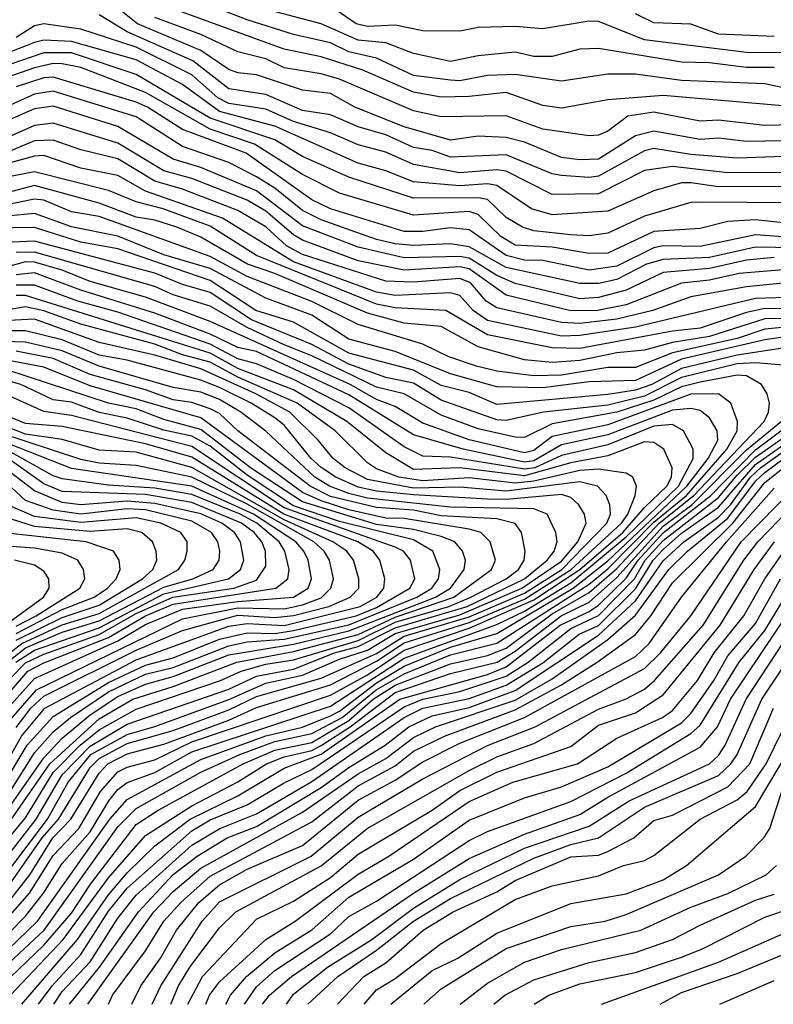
# Model space of a CAD drawing. Header units: metres. Extents: x -51132 to -49532, y -231222 to -229437.
# Tile 94 of 256: x -50525 to -50485, y -231222 to -231169. Entities that reach past the tile are written whole.
import ezdxf

# ---------------------------------------------------------------- set-up
doc = ezdxf.new("R2010")
doc.units = ezdxf.units.M
for name, color, linetype in [('CONTOUR_HALF', 8, 'Continuous'), ('CONTOUR_INDEX', 1, 'Continuous'), ('CONTOUR_INTER', 3, 'Continuous')]:
    doc.layers.add(name, color=color, linetype=linetype)

msp = doc.modelspace()

# ---------------------------------------------------------------- linework, layer by layer
at = {"layer": 'CONTOUR_HALF'}
for points, elevation in [([(-50482.58, -231172.544), (-50485.08, -231172.009), (-50489.58, -231171.824), (-50492.08, -231171.484), (-50493.58, -231171.481), (-50496.08, -231171.865), (-50498.58, -231171.494), (-50500.08, -231171.548), (-50501.58, -231171.835), (-50502.08, -231171.814), (-50504.08, -231171.563), (-50506.08, -231170.613), (-50507.58, -231170.269), (-50508.58, -231169.795), (-50510.58, -231169.33), (-50513.08, -231168.554), (-50518.08, -231166.592)], 62.5), ([(-50484.08, -231170.332), (-50486.08, -231170.308), (-50491.58, -231169.635), (-50494.08, -231168.639), (-50494.58, -231168.617), (-50497.08, -231169.039), (-50498.58, -231168.908), (-50500.58, -231168.955), (-50501.58, -231169.154), (-50503.58, -231169.149), (-50505.08, -231168.834), (-50506.58, -231168.904), (-50507.193, -231168.759), (-50508.58, -231167.812)], 63.5), ([(-50482.58, -231175.886), (-50486.58, -231176.015), (-50489.08, -231175.823), (-50491.08, -231175.497), (-50491.58, -231175.624), (-50494.08, -231176.998), (-50494.58, -231177.074), (-50496.08, -231176.968), (-50496.58, -231176.874), (-50499.08, -231175.839), (-50502.08, -231175.968), (-50503.08, -231175.615), (-50504.08, -231175.442), (-50505.58, -231174.762), (-50507.08, -231174.335), (-50508.58, -231173.674), (-50510.08, -231173.448), (-50512.08, -231172.586), (-50514.08, -231172.271), (-50516.021, -231170.759), (-50519.58, -231169.188), (-50521.08, -231168.267)], 60.5), ([(-50482.08, -231174.191), (-50485.08, -231174.249), (-50487.58, -231173.971), (-50488.58, -231174.027), (-50491.08, -231173.529), (-50492.487, -231173.759), (-50493.58, -231174.569), (-50494.08, -231174.784), (-50494.58, -231174.825), (-50497.08, -231174.452), (-50499.08, -231173.73), (-50502.58, -231173.795), (-50504.08, -231173.472), (-50508.08, -231171.745), (-50509.08, -231171.456), (-50511.08, -231171.141), (-50512.08, -231170.657), (-50513.58, -231170.271), (-50515.58, -231169.335), (-50518.08, -231168.416)], 61.5), ([(-50481.08, -231177.546), (-50487.58, -231177.575), (-50489.08, -231177.354), (-50489.58, -231177.362), (-50491.08, -231177.79), (-50493.58, -231178.892), (-50496.58, -231179.087), (-50497.693, -231178.759), (-50499.58, -231177.498), (-50500.08, -231177.405), (-50501.58, -231177.518), (-50504.08, -231177.309), (-50505.58, -231176.704), (-50507.08, -231176.285), (-50511.58, -231174.301), (-50514.58, -231173.5), (-50516.58, -231172.048), (-50519.08, -231170.717), (-50522.58, -231169.724), (-50524.08, -231169.647), (-50524.58, -231169.774), (-50526.58, -231170.551)], 59.5), ([(-50484.08, -231179.527), (-50485.58, -231179.359), (-50487.08, -231179.439), (-50488.58, -231179.83), (-50491.08, -231179.989), (-50493.58, -231181.162), (-50494.58, -231181.182), (-50496.58, -231180.832), (-50498.58, -231180.718), (-50499.363, -231180.259), (-50500.58, -231179.06), (-50501.08, -231178.907), (-50504.08, -231179.104), (-50508.08, -231177.915), (-50510.08, -231176.907), (-50512.687, -231175.259), (-50515.08, -231174.463), (-50518.58, -231172.467), (-50522.08, -231171.129), (-50523.08, -231170.931), (-50523.58, -231170.906), (-50524.58, -231171.137), (-50526.08, -231171.661)], 58.5), ([(-50479.08, -231180.94), (-50485.58, -231180.837), (-50488.08, -231181.392), (-50490.58, -231181.494), (-50491.473, -231181.759), (-50493.08, -231182.586), (-50494.08, -231182.799), (-50495.08, -231182.802), (-50499.08, -231181.932), (-50501.08, -231180.809), (-50502.08, -231180.66), (-50504.08, -231180.744), (-50505.08, -231180.646), (-50506.08, -231180.418), (-50509.08, -231179.365), (-50510.08, -231178.861), (-50511.58, -231177.65), (-50512.58, -231177.026), (-50514.08, -231176.257), (-50516.58, -231175.391), (-50519.08, -231173.787), (-50523.58, -231172.41), (-50524.58, -231172.563), (-50527.08, -231173.685)], 57.5), ([(-50484.08, -231182.054), (-50486.46, -231182.259), (-50488.08, -231182.609), (-50489.58, -231182.774), (-50492.58, -231183.943), (-50494.124, -231184.259), (-50495.58, -231184.274), (-50499.08, -231183.429), (-50501.08, -231182.009), (-50501.58, -231181.903), (-50504.58, -231182.082), (-50507.08, -231181.566), (-50510.08, -231180.453), (-50510.58, -231180.166), (-50512.08, -231178.881), (-50513.08, -231178.294), (-50516.08, -231177.128), (-50517.58, -231176.7), (-50520.08, -231175.207), (-50523.58, -231174.134), (-50524.58, -231174.252), (-50526.08, -231174.918)], 56.5), ([(-50481.08, -231183.458), (-50485.58, -231183.601), (-50492.08, -231185.158), (-50495.08, -231185.613), (-50496.08, -231185.638), (-50500.08, -231184.8), (-50500.859, -231184.259), (-50501.58, -231183.44), (-50502.08, -231183.3), (-50505.08, -231183.439), (-50506.08, -231183.271), (-50510.58, -231181.622), (-50514.407, -231179.259), (-50518.58, -231177.799), (-50520.08, -231176.952), (-50522.08, -231176.57), (-50524.08, -231175.879), (-50524.58, -231175.916), (-50527.58, -231176.732)], 55.5), ([(-50483.58, -231184.694), (-50485.08, -231184.706), (-50488.08, -231185.656), (-50490.08, -231185.99), (-50491.58, -231186.393), (-50493.08, -231186.552), (-50495.08, -231186.965), (-50496.58, -231187.072), (-50498.08, -231186.931), (-50500.58, -231186.221), (-50502.58, -231185.119), (-50504.58, -231184.945), (-50506.58, -231184.41), (-50511.58, -231182.256), (-50513.068, -231181.759), (-50515.58, -231180.302), (-50516.887, -231179.759), (-50518.08, -231179.374), (-50519.08, -231179.204), (-50521.08, -231178.462), (-50524.58, -231177.498), (-50526.08, -231177.893)], 54.5), ([(-50483.58, -231185.627), (-50485.08, -231185.844), (-50489.58, -231186.893), (-50492.08, -231188.045), (-50494.58, -231188.11), (-50497.08, -231188.441), (-50499.58, -231188.379), (-50502.08, -231187.686), (-50505.08, -231186.479), (-50507.58, -231185.801), (-50509.58, -231184.511), (-50512.08, -231183.591), (-50515.08, -231181.996), (-50517.58, -231181.257), (-50520.08, -231180.235), (-50522.58, -231179.732), (-50524.58, -231179.015), (-50526.08, -231179.155)], 53.5), ([(-50484.08, -231187.21), (-50485.58, -231187.086), (-50486.58, -231187.147), (-50489.58, -231187.878), (-50491.58, -231188.879), (-50493.58, -231189.368), (-50497.05, -231189.759), (-50499.08, -231190.195), (-50499.58, -231190.173), (-50502.58, -231189.098), (-50504.08, -231188.18), (-50505.58, -231187.879), (-50507.58, -231187.166), (-50509.58, -231186.101), (-50512.843, -231184.759), (-50515.08, -231183.29), (-50516.58, -231182.849), (-50518.08, -231182.234), (-50524.58, -231180.504), (-50537.08, -231181.061)], 52.5), ([(-50526.767, -231220.259), (-50524.055, -231217.759), (-50520.08, -231212.171), (-50519.08, -231211.176), (-50515.58, -231209.217), (-50513.482, -231208.259), (-50511.58, -231207.561), (-50509.58, -231207.125), (-50507.939, -231206.259), (-50506.107, -231204.759), (-50504.58, -231203.894), (-50502.08, -231202.864), (-50499.58, -231202.237), (-50494.58, -231199.053), (-50493.58, -231198.222), (-50491.08, -231195.692), (-50489.313, -231194.259), (-50487.129, -231191.759), (-50486.569, -231190.759), (-50486.553, -231190.259), (-50486.917, -231189.259), (-50487.591, -231188.759), (-50489.08, -231188.786), (-50493.58, -231190.433), (-50496.58, -231191.065), (-50497.58, -231191.826), (-50498.08, -231191.957), (-50501.08, -231191.251), (-50503.58, -231190.341), (-50505.08, -231189.45), (-50506.08, -231189.066), (-50507.503, -231188.259), (-50515.08, -231184.843), (-50518.58, -231183.543), (-50521.58, -231182.687), (-50523.08, -231182.07), (-50524.58, -231181.648), (-50525.08, -231181.63), (-50527.58, -231182.316)], 51.5), ([(-50527.8, -231219.759), (-50525.08, -231216.998), (-50524.105, -231215.759), (-50523.08, -231214.157), (-50521.58, -231212.434), (-50520.568, -231210.759), (-50520.08, -231210.151), (-50519.58, -231209.762), (-50518.08, -231209.229), (-50516.08, -231208.11), (-50508.58, -231205.643), (-50504.58, -231203.054), (-50499.58, -231201.223), (-50498.08, -231200.517), (-50495.58, -231198.986), (-50492.58, -231196.49), (-50489.745, -231193.759), (-50488.957, -231192.259), (-50488.956, -231191.759), (-50489.472, -231190.759), (-50490.08, -231190.423), (-50491.08, -231190.512), (-50493.58, -231191.527), (-50496.08, -231192.094), (-50497.513, -231192.759), (-50498.08, -231192.838), (-50502.08, -231192.185), (-50503.58, -231192.135), (-50504.58, -231191.634), (-50507.58, -231189.513), (-50510.58, -231187.981), (-50512.58, -231187.133), (-50513.58, -231186.867), (-50515.08, -231186.079), (-50520.08, -231184.355), (-50522.249, -231183.759), (-50524.58, -231182.88), (-50525.58, -231182.889)], 50.5), ([(-50526.006, -231216.259), (-50524.842, -231214.759), (-50523.59, -231212.759), (-50522.622, -231211.759), (-50521.087, -231209.259), (-50520.615, -231208.759), (-50519.58, -231208.229), (-50517.58, -231207.697), (-50514.08, -231206.405), (-50512.58, -231205.724), (-50508.58, -231204.487), (-50506.08, -231203.22), (-50504.58, -231202.216), (-50501.08, -231201.115), (-50498.08, -231199.854), (-50495.553, -231198.259), (-50492.833, -231195.759), (-50492.494, -231195.259), (-50492.1, -231194.259), (-50492.025, -231193.759), (-50492.227, -231193.259), (-50492.58, -231193.051), (-50494.08, -231192.83), (-50495.08, -231192.898), (-50497.58, -231193.483), (-50498.58, -231193.591), (-50501.08, -231193.295), (-50503.58, -231193.459), (-50504.884, -231193.259), (-50506.08, -231192.816), (-50506.58, -231192.498), (-50508.323, -231190.759), (-50510.377, -231189.259), (-50513.58, -231187.859), (-50515.08, -231187.05), (-50516.58, -231186.653), (-50518.08, -231186.082), (-50522.08, -231184.997), (-50524.08, -231184.268), (-50525.08, -231184.064), (-50527.58, -231184.485)], 49.5), ([(-50526.555, -231215.259), (-50523.889, -231211.759), (-50522.768, -231209.759), (-50521.546, -231208.259), (-50519.58, -231207.167), (-50518.08, -231206.743), (-50514.08, -231205.286), (-50512.08, -231204.399), (-50510.08, -231203.971), (-50508.08, -231203.097), (-50506.58, -231202.62), (-50505.08, -231201.723), (-50501.58, -231200.709), (-50498.231, -231199.259), (-50496.08, -231197.799), (-50495.198, -231196.759), (-50494.738, -231195.759), (-50494.841, -231195.259), (-50495.133, -231194.759), (-50495.58, -231194.359), (-50496.08, -231194.207), (-50499.08, -231194.481), (-50500.08, -231194.464), (-50504.08, -231194.225), (-50506.08, -231194.028), (-50507.08, -231193.807), (-50508.289, -231193.259), (-50509.08, -231192.749), (-50509.616, -231192.259), (-50511.08, -231190.459), (-50511.58, -231190.054), (-50512.856, -231189.259), (-50514.58, -231188.419), (-50515.58, -231188.017), (-50519.58, -231186.939), (-50521.08, -231186.664), (-50523.08, -231185.85), (-50525.08, -231185.353), (-50528.08, -231185.349)], 48.5), ([(-50527.209, -231214.259), (-50525.08, -231211.684), (-50523.58, -231209.227), (-50522.116, -231207.759), (-50521.08, -231206.923), (-50519.08, -231205.802), (-50514.521, -231204.259), (-50513.408, -231203.759), (-50512.08, -231203.382), (-50510.58, -231203.146), (-50507.08, -231202.088), (-50505.08, -231201.109), (-50502.172, -231200.259), (-50500.989, -231199.759), (-50499.08, -231198.757), (-50498.403, -231198.259), (-50498.099, -231197.759), (-50498.043, -231197.259), (-50498.238, -231196.259), (-50498.58, -231195.771), (-50499.58, -231195.523), (-50502.58, -231195.35), (-50504.08, -231195.049), (-50506.08, -231194.911), (-50508.58, -231194.303), (-50509.677, -231193.759), (-50513.58, -231190.764), (-50514.58, -231189.831), (-50515.08, -231189.565), (-50516.08, -231189.233), (-50517.08, -231189.089), (-50518.58, -231188.539), (-50521.58, -231187.718), (-50523.58, -231186.847), (-50525.58, -231186.458)], 47.5), ([(-50526.08, -231211.293), (-50524.08, -231208.428), (-50523.08, -231207.377), (-50521.58, -231206.12), (-50520.08, -231205.115), (-50518.58, -231204.451), (-50517.08, -231204.049), (-50514.08, -231202.87), (-50510.58, -231202.287), (-50507.58, -231201.579), (-50502.894, -231199.759), (-50502.082, -231199.259), (-50501.343, -231198.259), (-50501.265, -231197.759), (-50501.438, -231197.259), (-50501.852, -231196.759), (-50502.58, -231196.473), (-50504.08, -231196.09), (-50506.08, -231195.823), (-50510.08, -231194.604), (-50512.907, -231192.759), (-50515.58, -231190.685), (-50517.58, -231190.155), (-50519.08, -231189.566), (-50520.58, -231189.266), (-50526.08, -231187.46)], 46.5), ([(-50526.58, -231210.4), (-50524.983, -231207.759), (-50523.58, -231206.196), (-50520.58, -231204.362), (-50518.58, -231203.42), (-50517.08, -231203.034), (-50514.58, -231202.03), (-50513.08, -231201.689), (-50511.58, -231201.715), (-50510.58, -231201.56), (-50507.18, -231200.759), (-50506.08, -231200.319), (-50504.286, -231199.259), (-50504.005, -231198.759), (-50504.244, -231197.759), (-50504.625, -231197.259), (-50505.08, -231197.041), (-50511.08, -231194.92), (-50516.08, -231191.608), (-50522.58, -231189.936), (-50524.08, -231189.713), (-50526.08, -231188.824)], 45.5), ([(-50526.21, -231221.759), (-50525.888, -231221.259), (-50523.038, -231218.259), (-50520.58, -231214.927), (-50518.58, -231212.628), (-50516.08, -231211.026), (-50513.58, -231209.736), (-50512.031, -231208.759), (-50511.08, -231208.381), (-50509.58, -231208.046), (-50509.08, -231207.777), (-50507.506, -231206.759), (-50505.08, -231204.912), (-50502.08, -231203.886), (-50499.553, -231203.259), (-50498.58, -231202.673), (-50496.092, -231200.759), (-50494.58, -231200.017), (-50493.08, -231198.696), (-50490.58, -231195.915), (-50489.036, -231194.759), (-50486.08, -231191.781), (-50483.581, -231189.759)], 52.5), ([(-50525.58, -231206.789), (-50524.788, -231205.759), (-50524.08, -231205.103), (-50519.08, -231202.612), (-50516.58, -231201.558), (-50513.58, -231200.717), (-50511.58, -231200.86), (-50510.58, -231200.751), (-50508.671, -231200.259), (-50507.503, -231199.759), (-50507.042, -231199.259), (-50507.033, -231198.759), (-50507.326, -231197.759), (-50507.692, -231197.259), (-50508.442, -231196.759), (-50511.08, -231195.573), (-50516.08, -231192.74), (-50519.08, -231191.914), (-50521.08, -231191.815), (-50523.08, -231191.227), (-50525.08, -231190.946), (-50526.08, -231190.55)], 44.5), ([(-50524.374, -231221.759), (-50523.631, -231220.759), (-50522.08, -231219.075), (-50520.58, -231216.729), (-50519.58, -231215.476), (-50516.08, -231212.387), (-50515.08, -231211.79), (-50513.08, -231210.986), (-50511.08, -231209.788), (-50509.58, -231209.071), (-50504.58, -231205.672), (-50503.58, -231205.273), (-50501.58, -231204.847), (-50499.08, -231204.014), (-50497.875, -231203.259), (-50495.58, -231201.438), (-50494.08, -231200.747), (-50492.131, -231198.759), (-50491.552, -231197.759), (-50490.58, -231196.696), (-50487.58, -231194.366), (-50486.58, -231193.153), (-50485.58, -231192.183), (-50482.58, -231190.082)], 53.5), ([(-50522.683, -231221.759), (-50521.071, -231219.759), (-50518.956, -231216.759), (-50517.08, -231214.735), (-50515.79, -231213.759), (-50514.157, -231212.759), (-50512.58, -231212.146), (-50509.08, -231210.044), (-50507.58, -231208.951), (-50505.623, -231207.759), (-50504.337, -231206.759), (-50503.08, -231206.16), (-50501.08, -231205.724), (-50498.58, -231204.803), (-50494.08, -231201.811), (-50492.08, -231199.948), (-50490.58, -231197.791), (-50489.462, -231196.759), (-50487.58, -231195.43), (-50486.929, -231194.759), (-50485.848, -231193.259), (-50485.314, -231192.759), (-50482.58, -231190.796)], 54.5), ([(-50526.491, -231206.259), (-50524.58, -231204.153), (-50520.08, -231202.114), (-50518.58, -231201.222), (-50516.58, -231200.397), (-50513.58, -231199.986), (-50510.572, -231199.759), (-50509.78, -231199.259), (-50509.601, -231198.759), (-50509.779, -231197.759), (-50510.009, -231197.259), (-50510.447, -231196.759), (-50512.737, -231195.259), (-50516.08, -231193.752), (-50522.58, -231192.804), (-50526.58, -231191.225)], 43.5), ([(-50520.583, -231221.759), (-50520.362, -231221.259), (-50518.58, -231218.874), (-50517.58, -231217.257), (-50516.668, -231216.259), (-50515.08, -231214.839), (-50509.58, -231211.902), (-50507.08, -231209.955), (-50505.08, -231208.861), (-50504.08, -231208.08), (-50502.399, -231207.259), (-50498.58, -231205.843), (-50496.08, -231204.498), (-50494.149, -231203.259), (-50492.08, -231201.763), (-50491.244, -231200.759), (-50490.08, -231198.973), (-50486.814, -231195.759), (-50485.08, -231193.549), (-50482.806, -231191.759)], 55.5), ([(-50527.495, -231205.759), (-50525.08, -231203.295), (-50524.08, -231202.825), (-50521.08, -231201.764), (-50519.08, -231200.639), (-50517.107, -231199.759), (-50513.803, -231199.259), (-50512.58, -231198.836), (-50512.08, -231198.081), (-50512.09, -231197.259), (-50512.285, -231196.759), (-50512.702, -231196.259), (-50513.391, -231195.759), (-50516.08, -231194.641), (-50518.58, -231194.208), (-50523.08, -231194.041), (-50524.08, -231193.623), (-50526.006, -231192.259)], 42.5), ([(-50527.94, -231204.759), (-50525.08, -231202.498), (-50523.08, -231201.64), (-50521.08, -231201.031), (-50517.58, -231199.206), (-50516.013, -231198.759), (-50514.922, -231198.259), (-50514.592, -231197.759), (-50514.555, -231197.259), (-50514.669, -231196.759), (-50515.011, -231196.259), (-50516.08, -231195.645), (-50518.58, -231195.037), (-50519.58, -231194.985), (-50522.08, -231195.259), (-50523.58, -231195.041), (-50525.08, -231194.521), (-50526.58, -231193.145)], 41.5), ([(-50518.221, -231221.759), (-50517.757, -231220.759), (-50515.507, -231217.259), (-50514.58, -231216.214), (-50509.625, -231213.759), (-50507.08, -231211.639), (-50503.58, -231209.572), (-50500.08, -231207.776), (-50497.498, -231206.759), (-50491.58, -231203.608), (-50490.728, -231202.759), (-50489.08, -231200.757), (-50486.363, -231196.759), (-50482.42, -231192.759)], 56.5), ([(-50525.58, -231202.082), (-50523.08, -231200.851), (-50521.08, -231200.185), (-50518.736, -231198.759), (-50518.19, -231198.259), (-50517.975, -231197.759), (-50517.996, -231197.259), (-50518.193, -231196.759), (-50518.775, -231196.259), (-50519.58, -231196.065), (-50521.58, -231196.2), (-50524.58, -231195.939), (-50526.58, -231195.304)], 40.5), ([(-50525.58, -231201.314), (-50524.487, -231200.759), (-50522.127, -231199.259), (-50521.866, -231198.759), (-50521.926, -231198.259), (-50522.249, -231197.759), (-50523.08, -231197.368), (-50524.58, -231197.106), (-50529.58, -231196.752)], 39.5), ([(-50516.293, -231221.759), (-50515.493, -231220.259), (-50512.58, -231217.162), (-50510.58, -231216.186), (-50508.58, -231214.909), (-50507.08, -231213.646), (-50503.08, -231211.265), (-50501.58, -231210.2), (-50499.58, -231209.212), (-50495.58, -231207.816), (-50494.08, -231206.677), (-50492.08, -231206.01), (-50490.58, -231205.025), (-50487.493, -231201.259), (-50485.649, -231198.259), (-50484.549, -231196.759)], 57.5), ([(-50514.229, -231221.759), (-50513.981, -231221.259), (-50513.113, -231220.259), (-50511.58, -231218.98), (-50509.58, -231217.727), (-50507.58, -231215.971), (-50504.08, -231213.923), (-50501.08, -231211.799), (-50498.08, -231210.595), (-50496.08, -231210.004), (-50493.58, -231208.924), (-50489.58, -231206.538), (-50489.08, -231206.035), (-50487.835, -231204.259), (-50487.08, -231202.932), (-50485.58, -231201.176), (-50484.232, -231198.759)], 58.5), ([(-50512.246, -231221.759), (-50511.866, -231221.259), (-50510.677, -231220.259), (-50504.085, -231215.759), (-50501.08, -231213.883), (-50498.08, -231212.564), (-50495.08, -231211.505), (-50493.58, -231210.564), (-50488.58, -231207.852), (-50487.646, -231206.759), (-50486.934, -231205.259), (-50483.58, -231200.277)], 59.5), ([(-50509.795, -231221.759), (-50508.18, -231220.259), (-50506.08, -231218.827), (-50504.08, -231217.263), (-50502.08, -231216.036), (-50497.58, -231213.855), (-50495.58, -231213.114), (-50494.08, -231212.764), (-50491.58, -231211.106), (-50487.58, -231209.388), (-50486.911, -231208.759), (-50486.576, -231208.259), (-50485.245, -231205.259), (-50483.58, -231202.782)], 60.5), ([(-50506.758, -231221.759), (-50506.08, -231220.969), (-50505.08, -231220.372), (-50502.58, -231218.478), (-50498.58, -231216.103), (-50496.58, -231215.347), (-50494.08, -231214.814), (-50492.728, -231214.259), (-50491.58, -231213.981), (-50491.08, -231213.724), (-50488.58, -231211.744), (-50486.58, -231210.714), (-50486.038, -231210.259), (-50485.005, -231208.759), (-50483.286, -231205.259)], 61.5), ([(-50503.533, -231221.759), (-50502.58, -231220.931), (-50499.08, -231218.734), (-50495.58, -231217.55), (-50493.723, -231217.259), (-50492.58, -231216.905), (-50487.58, -231214.763), (-50486.116, -231213.759), (-50485.136, -231212.759), (-50484.815, -231212.259), (-50484.08, -231210.026)], 62.5), ([(-50499.746, -231221.759), (-50499.136, -231221.259), (-50497.58, -231220.444), (-50494.58, -231219.503), (-50492.08, -231218.953), (-50490.08, -231218.265), (-50488.58, -231217.482), (-50485.58, -231216.125), (-50484.58, -231215.807)], 63.5), ([(-50493.915, -231221.759), (-50487.58, -231219.488), (-50483.58, -231217.709)], 64.5), ([(-50487.515, -231221.759), (-50484.58, -231220.474)], 65.5)]:
    msp.add_lwpolyline(points, dxfattribs=dict(at, elevation=elevation))
at = {"layer": 'CONTOUR_INDEX'}
for points, elevation in [([(-50480.58, -231176.773), (-50487.08, -231176.823), (-50490.08, -231176.47), (-50491.58, -231176.699), (-50494.08, -231177.943), (-50496.58, -231177.98), (-50499.08, -231176.729), (-50499.58, -231176.651), (-50501.58, -231176.822), (-50504.08, -231176.36), (-50505.58, -231175.707), (-50507.08, -231175.311), (-50508.58, -231174.652), (-50510.58, -231174.034), (-50512.08, -231173.375), (-50514.08, -231173.076), (-50514.665, -231172.759), (-50516.08, -231171.514), (-50519.08, -231170.022), (-50522.08, -231169.05), (-50524.08, -231168.756), (-50524.58, -231168.865), (-50525.58, -231169.5)], 60), ([(-50483.58, -231184.174), (-50485.08, -231184.15), (-50486.08, -231184.366), (-50488.58, -231185.212), (-50490.08, -231185.366), (-50495.08, -231186.309), (-50496.58, -231186.275), (-50500.08, -231185.576), (-50502.338, -231184.259), (-50505.08, -231184.105), (-50506.08, -231183.918), (-50512.58, -231181.283), (-50515.08, -231179.706), (-50517.627, -231178.759), (-50519.08, -231178.391), (-50520.58, -231177.765), (-50524.58, -231176.756), (-50527.58, -231177.346)], 55), ([(-50527.068, -231218.259), (-50524.863, -231215.759), (-50523.58, -231213.718), (-50522.189, -231212.259), (-50521.022, -231210.259), (-50520.08, -231209.19), (-50519.58, -231208.94), (-50518.08, -231208.54), (-50516.08, -231207.578), (-50508.58, -231205.056), (-50506.58, -231203.942), (-50504.58, -231202.623), (-50501.08, -231201.43), (-50497.58, -231199.9), (-50495.083, -231198.259), (-50492.767, -231196.259), (-50491.58, -231194.904), (-50490.373, -231193.759), (-50490.129, -231193.259), (-50490.091, -231192.759), (-50490.535, -231191.759), (-50491.08, -231191.399), (-50491.58, -231191.362), (-50493.58, -231192.12), (-50495.58, -231192.483), (-50498.08, -231193.191), (-50501.58, -231192.762), (-50504.08, -231192.859), (-50505.58, -231191.956), (-50507.689, -231190.259), (-50510.58, -231188.537), (-50513.58, -231187.384), (-50515.08, -231186.559), (-50525.08, -231183.45), (-50525.58, -231183.455)], 50), ([(-50526.698, -231209.759), (-50525.285, -231207.259), (-50524.026, -231205.759), (-50519.08, -231203.145), (-50514.08, -231201.316), (-50513.08, -231201.178), (-50511.08, -231201.277), (-50506.962, -231200.259), (-50506.059, -231199.759), (-50505.689, -231199.259), (-50505.627, -231198.759), (-50505.899, -231197.759), (-50506.271, -231197.259), (-50507.102, -231196.759), (-50511.092, -231195.259), (-50516.08, -231192.183), (-50518.58, -231191.464), (-50523.08, -231190.521), (-50525.08, -231190.361), (-50526.08, -231189.954)], 45), ([(-50521.699, -231221.759), (-50518.122, -231216.759), (-50517.08, -231215.655), (-50515.58, -231214.405), (-50510.08, -231211.373), (-50507.08, -231209.295), (-50505.58, -231208.474), (-50504.08, -231207.336), (-50502.886, -231206.759), (-50498.58, -231205.312), (-50496.58, -231204.167), (-50493.58, -231202.033), (-50492.08, -231200.718), (-50490.276, -231198.259), (-50489.257, -231197.259), (-50487.08, -231195.491), (-50485.58, -231193.48), (-50485.08, -231193.005), (-50482.58, -231191.16)], 55), ([(-50525.58, -231201.717), (-50523.08, -231200.423), (-50521.349, -231199.759), (-50520.628, -231199.259), (-50520.173, -231198.759), (-50519.945, -231198.259), (-50520.001, -231197.759), (-50520.312, -231197.259), (-50521.791, -231196.759), (-50526.58, -231196.244)], 40), ([(-50510.951, -231221.759), (-50510.58, -231221.209), (-50508.744, -231219.759), (-50506.345, -231218.259), (-50504.08, -231216.557), (-50501.58, -231215.017), (-50498.08, -231213.32), (-50494.58, -231212.138), (-50492.419, -231210.759), (-50488.08, -231208.756), (-50487.58, -231208.309), (-50487.23, -231207.759), (-50486.092, -231205.259), (-50484.08, -231202.218)], 60), ([(-50490.733, -231221.759), (-50489.58, -231221.116), (-50486.58, -231220.09), (-50484.08, -231219.075)], 65)]:
    msp.add_lwpolyline(points, dxfattribs=dict(at, elevation=elevation))
at = {"layer": 'CONTOUR_INTER'}
for points, elevation in [([(-50482.08, -231175.052), (-50486.08, -231175.13), (-50487.58, -231174.948), (-50488.58, -231175.023), (-50491.08, -231174.567), (-50492.08, -231174.815), (-50494.08, -231176.078), (-50495.08, -231176.108), (-50496.08, -231175.981), (-50498.08, -231175.167), (-50499.08, -231174.908), (-50500.58, -231174.834), (-50502.08, -231175.046), (-50504.58, -231174.333), (-50507.262, -231173.259), (-50508.58, -231172.532), (-50510.08, -231172.354), (-50512.58, -231171.516), (-50513.58, -231171.417), (-50514.08, -231171.222), (-50515.58, -231170.202), (-50519.006, -231168.759), (-50520.877, -231167.259)], 61), ([(-50480.58, -231173.5), (-50490.58, -231172.638), (-50493.58, -231172.867), (-50496.08, -231173.313), (-50497.08, -231173.175), (-50499.08, -231172.473), (-50501.08, -231172.696), (-50502.58, -231172.721), (-50504.08, -231172.462), (-50506.827, -231171.259), (-50509.08, -231170.538), (-50511.08, -231170.132), (-50517.08, -231167.958)], 62), ([(-50484.58, -231171.125), (-50486.08, -231171.121), (-50488.08, -231170.865), (-50489.58, -231170.842), (-50494.08, -231170.103), (-50495.08, -231170.136), (-50496.58, -231170.534), (-50497.58, -231170.534), (-50498.58, -231170.293), (-50500.58, -231170.496), (-50502.08, -231170.792), (-50504.08, -231170.365), (-50505.58, -231169.784), (-50507.08, -231169.653), (-50509.08, -231168.766), (-50512.916, -231167.759)], 63), ([(-50484.58, -231169.444), (-50487.58, -231169.325), (-50489.08, -231168.776), (-50491.08, -231168.709), (-50492.08, -231168.217)], 64), ([(-50481.08, -231178.448), (-50488.58, -231178.403), (-50489.08, -231178.414), (-50491.58, -231179.163), (-50493.58, -231180.084), (-50494.58, -231180.224), (-50495.58, -231180.175), (-50497.58, -231179.96), (-50498.189, -231179.759), (-50499.08, -231179.223), (-50500.08, -231178.255), (-50500.58, -231178.159), (-50504.08, -231178.186), (-50507.58, -231177.051), (-50510.08, -231175.932), (-50511.58, -231175.032), (-50515.08, -231173.857), (-50519.08, -231171.497), (-50522.58, -231170.327), (-50524.08, -231170.325), (-50526.08, -231171.006)], 59), ([(-50483.58, -231180.308), (-50485.58, -231180.17), (-50488.58, -231180.802), (-50490.58, -231180.769), (-50491.08, -231180.864), (-50493.08, -231181.856), (-50494.58, -231182.077), (-50497.08, -231181.557), (-50498.08, -231181.531), (-50499.08, -231181.287), (-50501.08, -231179.893), (-50502.08, -231179.798), (-50503.58, -231179.991), (-50504.58, -231179.981), (-50508.568, -231178.759), (-50509.58, -231178.282), (-50513.13, -231175.759), (-50516.58, -231174.475), (-50518.471, -231173.259), (-50519.08, -231172.997), (-50523.58, -231171.642), (-50524.08, -231171.68), (-50525.58, -231172.174)], 58), ([(-50484.58, -231181.396), (-50486.08, -231181.533), (-50488.08, -231181.987), (-50490.58, -231182.207), (-50492.58, -231183.166), (-50494.08, -231183.552), (-50495.08, -231183.624), (-50498.58, -231182.794), (-50499.58, -231182.359), (-50501.08, -231181.421), (-50501.58, -231181.338), (-50504.58, -231181.419), (-50507.08, -231180.835), (-50510.08, -231179.673), (-50512.58, -231177.794), (-50515.58, -231176.519), (-50517.08, -231176.073), (-50520.08, -231174.312), (-50523.58, -231173.205), (-50524.58, -231173.358), (-50527.08, -231174.444)], 57), ([(-50484.08, -231182.785), (-50486.08, -231182.985), (-50489.08, -231183.519), (-50491.141, -231184.259), (-50493.08, -231184.724), (-50495.08, -231184.952), (-50496.08, -231184.903), (-50499.58, -231184.115), (-50500.155, -231183.759), (-50500.999, -231182.759), (-50501.58, -231182.528), (-50504.08, -231182.724), (-50505.58, -231182.675), (-50510.08, -231181.237), (-50510.95, -231180.759), (-50512.08, -231179.742), (-50513.58, -231178.861), (-50516.58, -231177.706), (-50518.08, -231177.274), (-50520.08, -231176.054), (-50522.08, -231175.578), (-50523.58, -231175.053), (-50524.58, -231175.095), (-50526.08, -231175.715)], 56), ([(-50482.08, -231184.983), (-50485.08, -231185.26), (-50486.58, -231185.777), (-50490.08, -231186.543), (-50492.08, -231187.333), (-50493.58, -231187.333), (-50496.08, -231187.744), (-50497.58, -231187.781), (-50499.58, -231187.53), (-50500.667, -231187.259), (-50502.166, -231186.759), (-50503.58, -231186.079), (-50507.08, -231185.016), (-50509.58, -231183.774), (-50513.08, -231182.419), (-50515.08, -231181.342), (-50521.08, -231179.18), (-50522.58, -231178.928), (-50524.08, -231178.29), (-50524.58, -231178.239), (-50526.08, -231178.549)], 54), ([(-50483.874, -231186.259), (-50486.58, -231186.677), (-50489.58, -231187.385), (-50491.198, -231188.259), (-50492.08, -231188.556), (-50493.58, -231188.806), (-50499.58, -231189.335), (-50501.08, -231188.689), (-50502.58, -231188.304), (-50504.08, -231187.491), (-50507.58, -231186.566), (-50510.58, -231184.879), (-50512.615, -231184.259), (-50515.08, -231182.629), (-50520.08, -231180.924), (-50522.08, -231180.571), (-50524.58, -231179.779), (-50528.08, -231179.818)], 53), ([(-50526.378, -231220.759), (-50524.08, -231218.57), (-50522.58, -231216.83), (-50521.564, -231215.259), (-50519.08, -231212.033), (-50517.89, -231211.259), (-50513.294, -231208.759), (-50511.58, -231208.023), (-50509.58, -231207.6), (-50507.58, -231206.41), (-50506.257, -231205.259), (-50505.08, -231204.503), (-50502.08, -231203.347), (-50500.08, -231202.904), (-50499.08, -231202.504), (-50496.58, -231200.653), (-50494.58, -231199.509), (-50493.08, -231198.211), (-50490.787, -231195.759), (-50488.917, -231194.259), (-50485.123, -231190.259), (-50484.88, -231189.759), (-50484.822, -231189.259), (-50484.946, -231188.759), (-50485.265, -231188.259), (-50486.08, -231187.78), (-50486.58, -231187.748), (-50488.58, -231188.126), (-50489.58, -231188.377), (-50491.08, -231189.097), (-50493.08, -231189.755), (-50496.58, -231190.386), (-50498.08, -231191.115), (-50498.58, -231191.097), (-50500.58, -231190.658), (-50502.58, -231189.907), (-50504.58, -231188.765), (-50506.08, -231188.402), (-50509.58, -231186.704), (-50511.08, -231186.122), (-50513.08, -231185.169), (-50515.08, -231184.026), (-50517.08, -231183.408), (-50518.08, -231182.959), (-50524.58, -231181.107), (-50525.58, -231181.13)], 52), ([(-50527.08, -231219.797), (-50524.428, -231217.259), (-50520.512, -231211.759), (-50519.58, -231210.692), (-50515.58, -231208.523), (-50512.08, -231207.251), (-50510.08, -231206.783), (-50508.58, -231206.16), (-50508.08, -231205.917), (-50506.08, -231204.39), (-50504.58, -231203.483), (-50502.08, -231202.446), (-50499.58, -231201.714), (-50495.448, -231199.259), (-50493.58, -231197.786), (-50489.293, -231193.759), (-50488.149, -231192.259), (-50487.624, -231191.259), (-50487.652, -231190.759), (-50488.08, -231190.063), (-50488.58, -231189.663), (-50489.08, -231189.561), (-50490.08, -231189.644), (-50493.58, -231190.977), (-50496.08, -231191.512), (-50497.58, -231192.375), (-50498.08, -231192.447), (-50501.402, -231191.759), (-50504.08, -231190.977), (-50507.58, -231188.81), (-50512.58, -231186.481), (-50513.58, -231186.251), (-50515.08, -231185.544), (-50518.08, -231184.404), (-50522.08, -231183.164), (-50524.58, -231182.23), (-50525.58, -231182.327)], 51), ([(-50526.08, -231215.5), (-50524.17, -231212.759), (-50523.286, -231211.759), (-50521.58, -231208.965), (-50521.08, -231208.467), (-50519.58, -231207.67), (-50517.08, -231206.963), (-50514.08, -231205.842), (-50512.58, -231205.122), (-50509.08, -231204.128), (-50506.08, -231202.789), (-50504.58, -231201.856), (-50501.08, -231200.824), (-50498.08, -231199.528), (-50496.055, -231198.259), (-50493.63, -231195.759), (-50493.431, -231195.259), (-50493.459, -231194.759), (-50493.659, -231194.259), (-50494.135, -231193.759), (-50495.08, -231193.517), (-50499.08, -231194.031), (-50501.58, -231193.811), (-50504.08, -231193.864), (-50506.58, -231193.394), (-50507.783, -231192.759), (-50508.436, -231192.259), (-50509.232, -231191.259), (-50510.778, -231189.759), (-50512.615, -231188.759), (-50515.58, -231187.412), (-50518.08, -231186.666), (-50521.08, -231185.979), (-50524.58, -231184.734), (-50528.08, -231184.907)], 49), ([(-50526.843, -231214.759), (-50524.49, -231211.759), (-50523.08, -231209.356), (-50521.58, -231207.81), (-50519.58, -231206.624), (-50514.08, -231204.72), (-50512.58, -231204.022), (-50510.58, -231203.637), (-50508.35, -231202.759), (-50507.08, -231202.424), (-50505.08, -231201.407), (-50501.186, -231200.259), (-50498.083, -231198.759), (-50496.854, -231197.759), (-50496.467, -231197.259), (-50496.317, -231196.759), (-50496.38, -231196.259), (-50496.861, -231195.259), (-50497.58, -231194.969), (-50502.08, -231194.887), (-50506.58, -231194.404), (-50507.58, -231194.155), (-50508.622, -231193.759), (-50509.423, -231193.259), (-50512.08, -231190.787), (-50513.422, -231189.759), (-50514.58, -231189.059), (-50515.58, -231188.669), (-50517.08, -231188.411), (-50521.08, -231187.268), (-50523.08, -231186.443), (-50525.08, -231185.964), (-50528.58, -231185.856)], 48), ([(-50525.822, -231211.759), (-50523.748, -231208.759), (-50521.08, -231206.323), (-50519.257, -231205.259), (-50517.08, -231204.584), (-50513.645, -231203.259), (-50510.58, -231202.688), (-50507.08, -231201.765), (-50505.08, -231200.827), (-50501.905, -231199.759), (-50499.864, -231198.259), (-50499.656, -231197.759), (-50499.931, -231196.759), (-50500.448, -231196.259), (-50501.08, -231196.081), (-50504.58, -231195.498), (-50505.58, -231195.477), (-50507.58, -231195.036), (-50509.08, -231194.554), (-50510.08, -231194.087), (-50515.58, -231190.064), (-50521.58, -231188.333), (-50524.08, -231187.325), (-50526.08, -231186.934)], 47), ([(-50525.903, -231210.259), (-50524.58, -231208.166), (-50523.58, -231207.037), (-50522.634, -231206.259), (-50520.58, -231204.877), (-50518.58, -231203.922), (-50517.08, -231203.553), (-50514.08, -231202.379), (-50513.08, -231202.171), (-50511.08, -231202.016), (-50507.58, -231201.245), (-50503.904, -231199.759), (-50503.094, -231199.259), (-50502.731, -231198.759), (-50502.667, -231198.259), (-50503.032, -231197.259), (-50504.08, -231196.656), (-50508.08, -231195.66), (-50510.58, -231194.811), (-50513.08, -231193.159), (-50515.08, -231191.583), (-50516.08, -231191.046), (-50517.58, -231190.718), (-50519.58, -231190.072), (-50521.08, -231189.773), (-50522.58, -231189.221), (-50523.58, -231189.09), (-50525.332, -231188.259), (-50526.08, -231188.038)], 46), ([(-50525.277, -231221.759), (-50522.264, -231218.259), (-50520.58, -231215.836), (-50519.58, -231214.648), (-50518.08, -231213.192), (-50516.156, -231211.759), (-50513.58, -231210.493), (-50511.08, -231209.002), (-50509.08, -231208.238), (-50504.822, -231205.259), (-50500.08, -231203.927), (-50499.08, -231203.516), (-50496.147, -231201.259), (-50494.58, -231200.532), (-50494.08, -231200.176), (-50492.58, -231198.733), (-50491.939, -231197.759), (-50490.562, -231196.259), (-50487.999, -231194.259), (-50485.58, -231191.789), (-50481.554, -231188.759)], 53), ([(-50523.531, -231221.759), (-50523.08, -231221.062), (-50521.58, -231219.467), (-50520.08, -231217.102), (-50519.08, -231215.86), (-50516.08, -231213.153), (-50514.566, -231212.259), (-50512.58, -231211.455), (-50509.58, -231209.708), (-50504.58, -231206.251), (-50503.575, -231205.759), (-50501.08, -231205.221), (-50499.08, -231204.509), (-50497.08, -231203.298), (-50495.125, -231201.759), (-50494.08, -231201.283), (-50492.08, -231199.296), (-50491.117, -231197.759), (-50490.58, -231197.184), (-50489.58, -231196.295), (-50487.58, -231194.896), (-50485.58, -231192.574), (-50482.58, -231190.455)], 54), ([(-50526.08, -231206.599), (-50524.468, -231204.759), (-50516.58, -231200.923), (-50513.58, -231200.332), (-50511.08, -231200.374), (-50510.08, -231200.17), (-50509.08, -231199.788), (-50508.552, -231199.259), (-50508.41, -231198.759), (-50508.63, -231197.759), (-50508.91, -231197.259), (-50509.476, -231196.759), (-50513.08, -231194.72), (-50516.08, -231193.269), (-50519.08, -231192.629), (-50521.08, -231192.507), (-50522.08, -231192.313), (-50526.58, -231190.834)], 44), ([(-50527.08, -231206.197), (-50524.946, -231203.759), (-50524.08, -231203.298), (-50520.58, -231201.925), (-50518.587, -231200.759), (-50517.08, -231200.131), (-50511.528, -231199.259), (-50510.882, -231198.759), (-50510.815, -231198.259), (-50511.052, -231197.259), (-50511.358, -231196.759), (-50512.566, -231195.759), (-50513.457, -231195.259), (-50516.08, -231194.2), (-50518.08, -231193.863), (-50520.58, -231193.698), (-50523.08, -231193.357), (-50523.58, -231193.201), (-50526.155, -231191.759)], 43), ([(-50525.601, -231203.259), (-50524.58, -231202.625), (-50521.08, -231201.404), (-50517.58, -231199.574), (-50514.096, -231198.759), (-50513.445, -231198.259), (-50513.261, -231197.759), (-50513.434, -231196.759), (-50513.77, -231196.259), (-50514.451, -231195.759), (-50515.58, -231195.254), (-50518.08, -231194.692), (-50519.58, -231194.563), (-50522.08, -231194.763), (-50523.08, -231194.64), (-50524.58, -231194.013), (-50526.58, -231192.498)], 42), ([(-50517.203, -231221.759), (-50516.789, -231220.759), (-50516.176, -231219.759), (-50514.58, -231217.617), (-50513.685, -231216.759), (-50509.08, -231214.276), (-50506.595, -231212.259), (-50501.08, -231209.119), (-50499.58, -231208.388), (-50497.58, -231207.665), (-50494.08, -231205.805), (-50492.58, -231205.253), (-50491.58, -231204.72), (-50491.048, -231204.259), (-50488.411, -231201.259), (-50486.224, -231197.759), (-50485.451, -231196.759), (-50482.08, -231193.282)], 57), ([(-50519.322, -231221.759), (-50518.837, -231220.759), (-50517.765, -231219.259), (-50516.905, -231217.759), (-50515.703, -231216.259), (-50514.58, -231215.306), (-50513.08, -231214.45), (-50510.08, -231213.182), (-50507.08, -231210.717), (-50505.08, -231209.649), (-50503.58, -231208.65), (-50501.58, -231207.649), (-50498.08, -231206.259), (-50492.08, -231202.957), (-50491.331, -231202.259), (-50489.58, -231199.754), (-50487.149, -231196.759), (-50484.58, -231193.859)], 56), ([(-50528.516, -231204.759), (-50525.268, -231202.259), (-50523.08, -231201.248), (-50521.08, -231200.633), (-50516.792, -231198.259), (-50516.455, -231197.759), (-50516.326, -231197.259), (-50516.322, -231196.759), (-50516.664, -231196.259), (-50517.745, -231195.759), (-50519.08, -231195.458), (-50522.08, -231195.714), (-50524.58, -231195.384), (-50526.044, -231194.759)], 41), ([(-50515.319, -231221.759), (-50515.117, -231221.259), (-50514.58, -231220.536), (-50512.08, -231218.254), (-50510.48, -231217.259), (-50507.08, -231214.727), (-50505.421, -231213.759), (-50501.08, -231210.79), (-50498.706, -231209.759), (-50495.213, -231208.759), (-50493.08, -231207.38), (-50490.618, -231206.259), (-50490.08, -231205.887), (-50488.713, -231204.259), (-50487.819, -231202.759), (-50486.223, -231200.759), (-50485.084, -231198.759), (-50484.08, -231197.344)], 58), ([(-50529.607, -231203.759), (-50524.091, -231199.759), (-50523.786, -231199.259), (-50523.815, -231198.759), (-50524.08, -231198.355), (-50524.58, -231198.022), (-50525.671, -231197.759)], 39), ([(-50513.234, -231221.759), (-50512.58, -231220.816), (-50511.58, -231219.931), (-50508.58, -231217.942), (-50507.58, -231217.007), (-50506.08, -231216.182), (-50501.08, -231212.908), (-50500.08, -231212.427), (-50495.58, -231210.8), (-50492.58, -231209.26), (-50489.08, -231207.121), (-50488.58, -231206.663), (-50486.47, -231203.259), (-50485.08, -231201.553), (-50483.382, -231198.759)], 59), ([(-50508.196, -231221.759), (-50506.765, -231220.259), (-50505.58, -231219.518), (-50503.558, -231217.759), (-50501.931, -231216.759), (-50499.58, -231215.672), (-50498.58, -231215.067), (-50495.58, -231213.791), (-50494.08, -231213.691), (-50493.58, -231213.507), (-50492.171, -231212.759), (-50491.08, -231211.825), (-50490.08, -231211.529), (-50487.08, -231210.013), (-50485.889, -231208.759), (-50484.609, -231205.759)], 61), ([(-50505.317, -231221.759), (-50503.08, -231219.932), (-50501.682, -231219.259), (-50499.58, -231217.912), (-50495.58, -231216.308), (-50492.58, -231215.781), (-50490.58, -231215.03), (-50489.309, -231214.259), (-50485.58, -231211.062), (-50482.407, -231205.759)], 62), ([(-50501.553, -231221.759), (-50500.08, -231220.612), (-50498.08, -231219.483), (-50496.08, -231218.788), (-50491.781, -231217.759), (-50489.08, -231216.504), (-50487.08, -231215.777), (-50485.007, -231214.759), (-50484.457, -231214.259)], 63), ([(-50497.564, -231221.759), (-50496.77, -231221.259), (-50495.08, -231220.647), (-50492.08, -231220.035), (-50489.58, -231219.211), (-50488.446, -231218.759), (-50485.08, -231217.049), (-50483.58, -231216.539)], 64)]:
    msp.add_lwpolyline(points, dxfattribs=dict(at, elevation=elevation))

doc.saveas('drawing.dxf')
